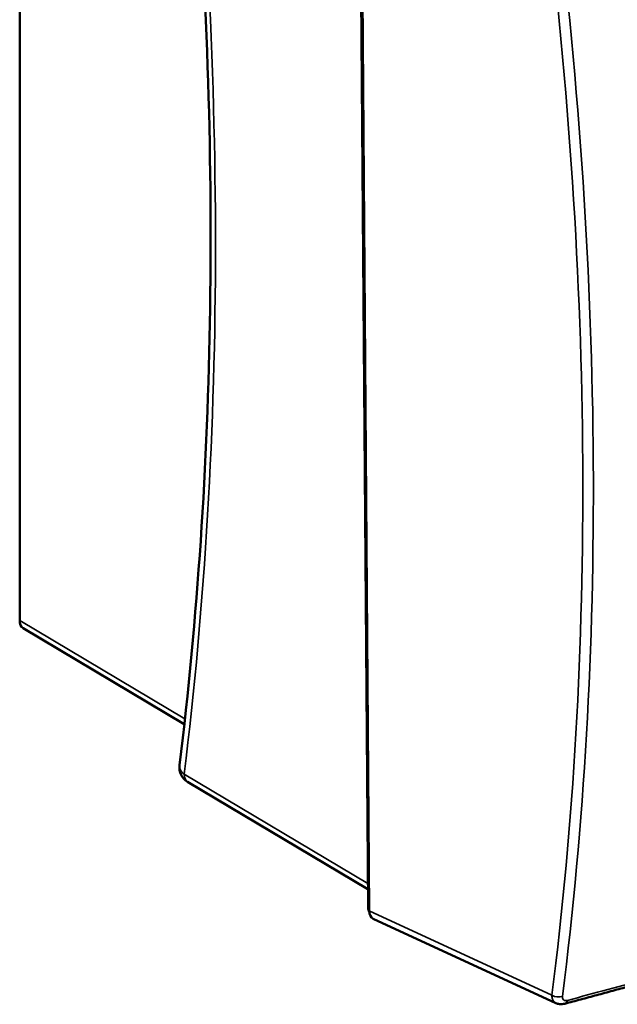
# Model space of a CAD drawing. Header units: millimetres. Extents: x 30 to 861, y 28 to 600.
# Tile 11 of 23: x 650 to 703, y 307 to 394. Entities that reach past the tile are written whole.
import ezdxf

# ---------------------------------------------------------------- set-up
doc = ezdxf.new("R2010")
doc.units = ezdxf.units.MM
doc.header["$LTSCALE"] = 3
doc.layers.add('Visible (ISO)', color=7, linetype='Continuous', lineweight=50)
doc.layers.add('Visible Narrow (ISO)', color=7, linetype='Continuous', lineweight=35)

msp = doc.modelspace()

# ---------------------------------------------------------------- linework, layer by layer
at = {"layer": 'Visible (ISO)'}
for p, q in [((650.155, 340.817), (650.155, 439.987)), ((680.413, 412.924), (681.147, 315.332)), ((680.523, 412.995), (681.261, 314.969)), ((664.801, 331.586), (650.459, 340.134)), ((665.09, 326.449), (681.135, 316.886)), ((697.85, 306.759), (681.618, 314.258))]:
    msp.add_line(p, q, dxfattribs=at)
msp.add_arc((665.858, 327.738), 1.5, 172.99092, 239.20312, dxfattribs=at)
for centre, major_axis, ratio, start_param, end_param in [((651.215, 341.429), (-0.75, -1.299), 0.577313, 5.49783, 6.275161), ((665.858, 327.738), (-1.489, 0.183), 0.64937, 6.282209, 6.283184), ((682.323, 315.585), (-0.742, -1.307), 0.581031, 5.494964, 6.33184)]:
    msp.add_ellipse(centre, major_axis=major_axis, ratio=ratio, start_param=start_param, end_param=end_param, dxfattribs=at)
for points, knots in [([(664.37, 327.922), (665.975, 340.977), (666.887, 354.575), (667.307, 382.713), (666.802, 397.309), (665.243, 416.445), (664.841, 420.7), (664.383, 424.979)], [0, 0, 0, 0, 6.931089, 6.931089, 13.925413, 13.925413, 15.908579, 15.908579, 15.908579, 15.908579]), ([(681.147, 315.332), (681.147, 315.272), (681.152, 315.21), (681.172, 315.083), (681.187, 315.018), (681.227, 314.905), (681.247, 314.857), (681.271, 314.809)], [3.1415927, 3.1415927, 3.1415927, 3.1415927, 3.2995526, 3.2995526, 3.4575125, 3.4575125, 3.570172, 3.570172, 3.570172, 3.570172]), ([(698.647, 306.706), (699.126, 306.832), (699.605, 306.959), (700.561, 307.215), (701.038, 307.343), (701.991, 307.6), (702.466, 307.729), (703.416, 307.988), (703.89, 308.118), (704.836, 308.379), (705.309, 308.51), (705.781, 308.642)], [6.14516598, 6.14516598, 6.14516598, 6.14516598, 6.14931448, 6.14931448, 6.15346298, 6.15346298, 6.15761147, 6.15761147, 6.16175997, 6.16175997, 6.16590847, 6.16590847, 6.16590847, 6.16590847]), ([(698.648, 306.706), (698.497, 306.666), (698.339, 306.651), (698.07, 306.68), (697.956, 306.711), (697.851, 306.759)], [0, 0, 0, 0, 0.0659487, 0.0659487, 0.1149807, 0.1149807, 0.1149807, 0.1149807])]:
    msp.add_open_spline(points, degree=3, knots=knots, dxfattribs=at)
msp.add_open_spline([(697.85, 306.759), (697.851, 306.759), (697.851, 306.759), (697.851, 306.759)], degree=3, dxfattribs=at)
at = {"layer": 'Visible Narrow (ISO)'}
for p, q in [((664.853, 332.056), (650.155, 340.817)), ((681.132, 317.39), (664.788, 327.131)), ((697.511, 307.461), (681.261, 314.969))]:
    msp.add_line(p, q, dxfattribs=at)
for centre, major_axis, ratio, start_param, end_param in [((351.305, 560.081), (-222.674, 392.444), 0.57229, 3.798499, 4.063718), ((374.05, 521.898), (236.792, -369.611), 0.607038, 0.628604, 0.901938), ((374.445, 522.151), (-237.188, 370.228), 0.607038, 3.770197, 4.043531), ((665.858, 327.738), (-1.489, 0.183), 0.64937, 6.283184, 7.135104), ((665.858, 327.738), (-0.768, -1.288), 0.578123, 5.505854, 6.283185), ((681.897, 315.338), (-0.75, -0.006), 0.57229, 0, 0.550639), ((430.909, 477.13), (-437.964, 38.784), 0.432226, 2.266919, 2.287662), ((698.013, 307.783), (0.744, -0.094), 0.64277, 4.056353, 5.412673), ((698.455, 307.431), (0.192, -0.725), 0.578255, 0.00255, 0.797855)]:
    msp.add_ellipse(centre, major_axis=major_axis, ratio=ratio, start_param=start_param, end_param=end_param, dxfattribs=at)
for points, knots in [([(697.511, 307.461), (697.509, 307.392), (697.512, 307.325), (697.535, 307.161), (697.563, 307.071), (697.663, 306.887), (697.747, 306.807), (697.85, 306.759)], [0, 0, 0, 0, 0.174328, 0.174328, 0.4532529, 0.4532529, 0.836002, 0.836002, 0.836002, 0.836002]), ([(698.889, 307.004), (698.792, 306.978), (698.7, 306.977), (698.559, 307.025), (698.508, 307.069), (698.458, 307.167), (698.446, 307.211), (698.441, 307.291), (698.442, 307.323), (698.447, 307.356)], [0, 0, 0, 0, 0.495092, 0.495092, 0.941371, 0.941371, 1.220296, 1.220296, 1.394624, 1.394624, 1.394624, 1.394624])]:
    msp.add_open_spline(points, degree=3, knots=knots, dxfattribs=at)

doc.saveas('drawing.dxf')
